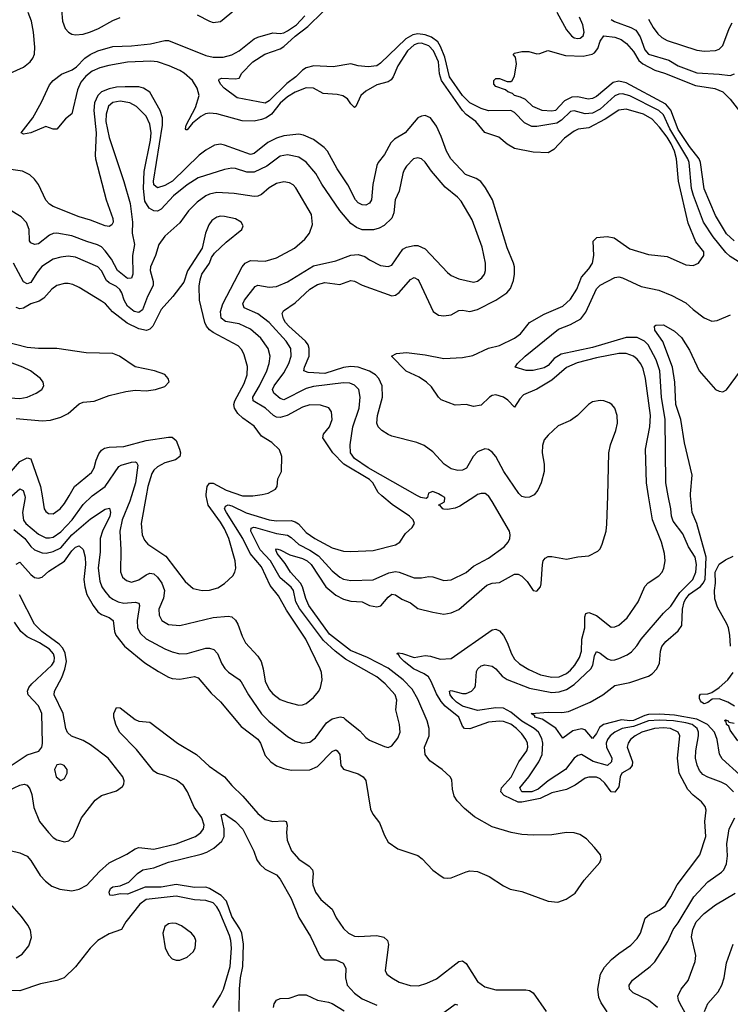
# Model space of a CAD drawing. Header units: inches. Extents: x 1305375 to 1407406, y 744550 to 841633.
# Tile 190 of 256: x 1332610 to 1336430, y 817268 to 822557. Entities that reach past the tile are written whole.
import ezdxf

# ---------------------------------------------------------------- set-up
doc = ezdxf.new("R2010")
doc.units = ezdxf.units.IN
doc.header["$MEASUREMENT"] = 0
doc.layers.add('B3831', color=7, linetype='Continuous')
doc.layers.add('B3832', color=7, linetype='Continuous')

msp = doc.modelspace()

# ---------------------------------------------------------------- linework, layer by layer
at = {"layer": 'B3831', "color": 5}
for points, elevation in [([(1332577.9, 819817.9), (1332638, 819770), (1332670, 819727.2), (1332689.2, 819709.2), (1332730, 819692.5), (1332751.8, 819691.8), (1332790, 819700.1), (1332830, 819720.7), (1332890, 819788.9), (1332990, 819875.7), (1333070, 819928.3), (1333092.8, 819932.8), (1333098, 819910), (1333094.4, 819890), (1333055.5, 819810), (1333043.1, 819770), (1333042.2, 819697.8), (1333031, 819610), (1333040.6, 819540.6), (1333051.8, 819510), (1333066.6, 819486.6), (1333090, 819459), (1333110, 819444.2), (1333138.9, 819430), (1333170, 819422.7), (1333230, 819428.6), (1333250, 819422.4), (1333254.4, 819410), (1333241.3, 819330), (1333242.4, 819290), (1333259.5, 819259.5), (1333290, 819230.2), (1333390, 819176.8), (1333430, 819160.5), (1333470, 819150.9), (1333510, 819153.1), (1333610, 819181.2), (1333630, 819181), (1333653, 819173), (1333672.5, 819152.5), (1333696.4, 819096.4), (1333711.9, 819071.9), (1333732.4, 819052.4), (1333790, 819013), (1333800.4, 819000.4), (1333839.5, 818930), (1333910, 818827.8), (1333949.4, 818789.4), (1334050, 818707.3), (1334090, 818682.2), (1334130, 818670.9), (1334170, 818675.2), (1334200.8, 818699.2), (1334259.9, 818780.1), (1334290, 818800.8), (1334332.3, 818812.3), (1334350, 818808.1), (1334360.2, 818800.2), (1334437.6, 818737.6), (1334470, 818701.6), (1334490, 818686.4), (1334570, 818652.4), (1334590, 818648.2), (1334610, 818656.3), (1334642.3, 818697.7), (1334655.1, 818730), (1334652, 818770), (1334631.5, 818850), (1334637.7, 818902.3), (1334628.5, 818930), (1334574.6, 818990), (1334530, 819027.5), (1334362, 819122), (1334305.2, 819165.2), (1334243, 819223), (1334113.2, 819393.2), (1334095, 819430), (1334081, 819490), (1334070, 819508.7), (1334010, 819559.5), (1333958.3, 819650), (1333901.9, 819710), (1333852, 819810), (1333854.8, 819825.2), (1333868.5, 819831.5), (1333878, 819830), (1333990, 819797), (1334050, 819788.7), (1334070, 819776.2), (1334110, 819737.3), (1334170, 819707.5), (1334216.5, 819676.5), (1334290, 819596.6), (1334330, 819561.6), (1334350, 819550.9), (1334390, 819545.1), (1334510, 819547.9), (1334593.8, 819586.2), (1334630, 819593.6), (1334650.1, 819590.1), (1334730, 819559.3), (1334770, 819558.4), (1334810, 819565.6), (1334830, 819563.8), (1334890, 819544.5), (1334930, 819547.3), (1335010, 819588.1), (1335050, 819621.2), (1335130, 819664.4), (1335213.8, 819726.2), (1335235.8, 819750), (1335245.4, 819770), (1335246.9, 819790), (1335242, 819810), (1335150, 819969.6), (1335130, 819998.4), (1335127.9, 820000)], 1240), ([(1332590, 819632.7), (1332610, 819643.1), (1332670, 819576.9), (1332690, 819561.3), (1332710, 819557.3), (1332730, 819561.7), (1332766.1, 819593.9), (1332850, 819648.1), (1332890, 819704.1), (1332910, 819723.9), (1332930, 819731.3), (1332951.7, 819711.7), (1332961.7, 819670), (1332962.7, 819630), (1332955.2, 819550), (1332959.1, 819510), (1332971, 819470), (1333005.3, 819410), (1333030, 819377), (1333050, 819361), (1333090, 819346), (1333112.9, 819330), (1333118.7, 819270), (1333126.7, 819250), (1333172.3, 819192.3), (1333282.5, 819102.5), (1333355.1, 819055.1), (1333410, 819025.9), (1333430, 819018), (1333470, 819013.7), (1333550, 819028.3), (1333570, 819021.8), (1333638.5, 818938.5), (1333690, 818892.3), (1333801, 818761), (1333890, 818691.9), (1333903.7, 818670), (1333930, 818603.6), (1333960.2, 818570), (1333990, 818549.4), (1334030, 818534.2), (1334070, 818526.4), (1334170, 818527), (1334210, 818546), (1334290, 818625), (1334310, 818634.3), (1334317.3, 818630), (1334330.1, 818610), (1334335.6, 818550), (1334350, 818531.4), (1334430, 818505.1), (1334456.1, 818490), (1334470.8, 818470.8), (1334495.8, 818315.8), (1334508.7, 818290), (1334543.4, 818243.4), (1334570, 818174.8), (1334590, 818139.1), (1334643.2, 818103.2), (1334750, 818066.5), (1334772.7, 818050), (1334830, 817989), (1334875.3, 817955.3), (1334890, 817947.2), (1334910, 817944.6), (1334930, 817947.6), (1335010, 817980.2), (1335030, 817984.7), (1335070, 817980.8), (1335134.2, 817954.2), (1335210, 817904.4), (1335246.6, 817886.6), (1335310, 817873.8), (1335450, 817821.1), (1335502.8, 817817.2), (1335548.2, 817831.8), (1335595.3, 817864.7), (1335644.6, 817935.4), (1335728, 818030), (1335736.2, 818050), (1335731.6, 818070), (1335700.5, 818110), (1335657.2, 818157.2), (1335620.5, 818180.5), (1335590, 818189.1), (1335550, 818189.9), (1335470, 818177.4), (1335370, 818176.1), (1335310, 818180.5), (1335251.4, 818191.4), (1335150, 818221.1), (1335055.3, 818275.3), (1335000.4, 818320.4), (1334960.8, 818360.8), (1334945.8, 818385.8), (1334935.7, 818424.3), (1334932.8, 818472.8), (1334924.7, 818490), (1334880.5, 818530), (1334815.4, 818575.4), (1334790.4, 818610), (1334785.8, 818650), (1334810.5, 818710), (1334811.7, 818750), (1334799.9, 818790), (1334750, 818907.2), (1334720, 818960), (1334671.2, 819010), (1334590, 819072.7), (1334479.4, 819130), (1334388.3, 819168.3), (1334275.7, 819255.7), (1334163.9, 819410), (1334147.3, 819447.3), (1334130.9, 819510), (1334119.4, 819530), (1334065.4, 819590), (1334036.4, 819636.4), (1333993.6, 819690), (1333986.5, 819710), (1333990, 819714), (1334010, 819709.1), (1334062.3, 819682.3), (1334130, 819663.1), (1334155.6, 819650), (1334176, 819630), (1334254.8, 819510), (1334310, 819465.3), (1334350, 819443.3), (1334390, 819434), (1334450, 819430.7), (1334490, 819410.8), (1334530, 819403), (1334550.8, 819409.2), (1334590, 819455.5), (1334609.6, 819470.4), (1334630, 819468.2), (1334664.4, 819444.4), (1334710, 819424.4), (1334750, 819394.4), (1334830, 819373.5), (1334890, 819363.5), (1334930, 819370.9), (1334970, 819389.4), (1335120.7, 819519.3), (1335150, 819529.3), (1335190, 819534.5), (1335270, 819578.4), (1335290, 819578.6), (1335310, 819568.5), (1335338.4, 819538.4), (1335370, 819490.6), (1335390, 819486.8), (1335409.7, 819510.3), (1335414, 819526), (1335420.2, 819630), (1335424.1, 819650), (1335435.4, 819664.6), (1335450, 819673), (1335470, 819674.1), (1335550, 819659.7), (1335610, 819672.1), (1335670, 819676.9), (1335717.6, 819702.4), (1335730, 819715.3), (1335741, 819739), (1335762.3, 819810), (1335766.9, 819846.9), (1335771, 820000)], 1220), ([(1332636.7, 820000), (1332639.5, 819990), (1332624.1, 819910), (1332630, 819869.4), (1332642.9, 819850), (1332710, 819793), (1332750, 819773.8), (1332770, 819773.3), (1332790, 819777.8), (1332830, 819805.3), (1332891.1, 819870), (1332950, 819953.2), (1332999.8, 820000)], 1260), ([(1332730, 820000), (1332741.8, 819930), (1332750, 819914.4), (1332764.4, 819904.4), (1332790, 819903.2), (1332827.4, 819930), (1332850, 819957.6), (1332875.1, 820000)], 1280), ([(1333210.4, 820000), (1333201.2, 819970), (1333160.9, 819870), (1333148, 819810), (1333154, 819710), (1333151.8, 819591.8), (1333163.1, 819563.1), (1333183.6, 819543.6), (1333210, 819536), (1333250, 819547.4), (1333290, 819574.6), (1333310, 819583), (1333330, 819579.8), (1333350, 819562.6), (1333373.7, 819530), (1333388.6, 819490), (1333382.9, 819450), (1333357.9, 819390), (1333358.7, 819358.7), (1333374.4, 819330), (1333410, 819308.7), (1333470, 819302.2), (1333650, 819344.8), (1333730, 819353.4), (1333750, 819348.4), (1333770, 819331.3), (1333782.7, 819310), (1333805.4, 819245.4), (1333823.9, 819210), (1333890, 819137.3), (1333907, 819110), (1333919.2, 819070), (1333930, 819003.8), (1333950, 818959.1), (1333970, 818936.2), (1334010, 818906), (1334050, 818890.2), (1334110, 818874.9), (1334130, 818875.8), (1334150, 818884.4), (1334190, 818915.8), (1334217.4, 818950), (1334226.9, 818970), (1334235.1, 819010), (1334232.1, 819050), (1334224.8, 819070), (1334148.2, 819230), (1334044.4, 819384.4), (1334001.3, 819461.3), (1333956.7, 819516.7), (1333910, 819617.8), (1333849.5, 819689.5), (1333808.4, 819770), (1333721, 819910), (1333711.4, 819930), (1333716.8, 819943.2), (1333729.9, 819950.1), (1333750, 819946.1), (1333827.7, 819907.7), (1333950, 819870.8), (1333990, 819865.5), (1334070, 819866.9), (1334090, 819860.4), (1334108.7, 819848.7), (1334150, 819801.5), (1334196.8, 819770), (1334290, 819720.4), (1334350, 819702.1), (1334390, 819699.4), (1334510, 819705), (1334630, 819736.9), (1334653.6, 819750), (1334683.9, 819796.1), (1334719.3, 819830), (1334732, 819850), (1334724.5, 819870), (1334705.1, 819890), (1334612.2, 819952.2), (1334557.2, 820000)], 1260), ([(1333289.4, 820000), (1333262, 819850), (1333267.2, 819790), (1333281.4, 819761.4), (1333299.4, 819739.4), (1333395.3, 819675.3), (1333499.7, 819539.7), (1333541.9, 819501.9), (1333590, 819490.2), (1333630, 819493), (1333674.3, 819505.7), (1333711.3, 819528.7), (1333754.7, 819570), (1333766.6, 819590), (1333771.2, 819610), (1333768.4, 819650), (1333734.1, 819770), (1333710, 819822.2), (1333690, 819858.4), (1333622.3, 819950), (1333613, 820000)], 1280), ([(1333807.3, 820000), (1333810, 819999.1), (1333850, 819998.4), (1333863.1, 820000)], 1280), ([(1335768, 817228), (1335736, 817276), (1335723.6, 817303.6), (1335717.8, 817350), (1335731.8, 817430), (1335753, 817467), (1335791.6, 817508.4), (1335830, 817540.7), (1335895.1, 817584.9), (1335930, 817621.5), (1335948, 817650), (1335972.9, 817730), (1335995.8, 817750), (1336050, 817772.8), (1336080.9, 817799.1), (1336110, 817844.4), (1336143.7, 817910), (1336266.2, 818070), (1336298.8, 818170), (1336292.9, 818250), (1336301, 818310), (1336294.8, 818330), (1336275.8, 818355.8), (1336230, 818392), (1336202.5, 818422.5), (1336155.2, 818510), (1336145.8, 818590), (1336159, 818710), (1336149.4, 818729.4), (1336108, 818750), (1336070, 818753.2), (1336022.4, 818750), (1335954.5, 818730), (1335918.4, 818710), (1335893.7, 818690), (1335880.2, 818670), (1335875.8, 818650), (1335904.2, 818570), (1335903.2, 818550), (1335887.8, 818532.2), (1335846, 818510), (1335837.9, 818490), (1335830, 818435.4), (1335810, 818407), (1335790, 818409.1), (1335755.8, 818455.8), (1335730, 818479.9), (1335710, 818488), (1335670, 818488.4), (1335650, 818482.1), (1335595.8, 818444.2), (1335550, 818422.4), (1335470, 818403.8), (1335406.9, 818373.1), (1335310, 818353.9), (1335290, 818354), (1335213.9, 818390), (1335196.5, 818410), (1335199.2, 818430), (1335252.7, 818487.3), (1335293.5, 818570), (1335336.9, 818630), (1335342.2, 818650), (1335339.9, 818670), (1335331.1, 818691.1), (1335310, 818720.8), (1335280.4, 818750), (1335250, 818771.8), (1335210, 818786.9), (1335190, 818789.5), (1335130, 818782.8), (1335030, 818747.1), (1335001, 818750), (1334990, 818762.6), (1334970.4, 818810), (1334897.1, 818870), (1334874.7, 818894.7), (1334850, 818935.2), (1334822.2, 819002.2), (1334807.2, 819027.2), (1334783.5, 819043.5), (1334726.1, 819070), (1334676.9, 819110), (1334655.7, 819130), (1334646.6, 819146.6), (1334638, 819150), (1334644, 819156), (1334667.6, 819152.4), (1334730, 819130.1), (1334790, 819140.7), (1334818.1, 819138.1), (1334870, 819121.6), (1334930, 819124.8), (1335150, 819278.8), (1335170, 819282.8), (1335190, 819273.6), (1335210, 819249.1), (1335230, 819211.5), (1335252.8, 819150), (1335270, 819122.7), (1335297, 819097), (1335346.1, 819066.1), (1335410, 819038), (1335470, 819024.8), (1335510, 819027.2), (1335550, 819045.1), (1335570, 819062.1), (1335594.9, 819090), (1335620.1, 819130), (1335630, 819165.5), (1335632, 819230), (1335647.2, 819290), (1335647.7, 819350), (1335653.3, 819366.7), (1335670, 819372.6), (1335710, 819357.1), (1335790, 819294), (1335810, 819295.6), (1335830, 819304.5), (1335876.2, 819343.8), (1335934.9, 819430), (1335970, 819512.9), (1335987.8, 819532.2), (1336046.2, 819570), (1336063.1, 819590), (1336073.3, 819610), (1336080.2, 819650), (1336075.6, 819690), (1336060.6, 819750), (1336012.2, 819870), (1335990.7, 820000)], 1180), ([(1334804.3, 820000), (1334802, 819990), (1334794.7, 819985.3), (1334766.6, 819990), (1334748.8, 820000)], 1240), ([(1335061.3, 820000), (1334975.9, 819944.1), (1334950, 819932.7), (1334910, 819925.3), (1334890, 819928.2), (1334883.6, 819930), (1334868.7, 819948.7), (1334862, 819950), (1334893.7, 819966.3), (1334894.6, 819990), (1334878.3, 820000)], 1240), ([(1336447.2, 818410), (1336410, 818446.6), (1336381.6, 818461.6), (1336308.4, 818488.4), (1336282.9, 818502.9), (1336263.9, 818523.9), (1336251.6, 818551.6), (1336243.4, 818590), (1336244, 818630), (1336258.4, 818710), (1336258.8, 818730), (1336252.5, 818750), (1336224.9, 818770), (1336190, 818779.1), (1336125.4, 818790), (1336050, 818794.3), (1335990, 818790.3), (1335910, 818759.9), (1335849.4, 818750), (1335809.4, 818730), (1335784.8, 818710), (1335769.6, 818690), (1335763.3, 818670), (1335765, 818650), (1335792.4, 818590), (1335791, 818570), (1335770, 818550.5), (1335692.7, 818572.7), (1335630, 818609.8), (1335610, 818604.6), (1335590, 818589.8), (1335544.2, 818530), (1335450, 818468.1), (1335396.9, 818423.1), (1335363.1, 818410), (1335310, 818409), (1335297.9, 818430), (1335347.6, 818490), (1335399.7, 818570), (1335417.8, 818610), (1335422.9, 818670), (1335416.4, 818696.4), (1335398.3, 818730), (1335375.6, 818750), (1335309.3, 818789.3), (1335250, 818836.6), (1335210, 818858), (1335170, 818860.5), (1335070, 818846.5), (1334990, 818868.7), (1334957.3, 818890), (1334937.5, 818910), (1334923.6, 818930), (1334920.5, 818950), (1334930, 818954.2), (1334990, 818936.8), (1335010, 818938), (1335038.7, 818950), (1335056.8, 818970), (1335059.7, 818980.3), (1335065, 819055), (1335073.5, 819070), (1335090, 819085.2), (1335110, 819091), (1335150, 819084.7), (1335170, 819069.1), (1335203.8, 819030), (1335230, 819013.4), (1335350, 818965.5), (1335470, 818943), (1335510, 818946.4), (1335550, 818958.7), (1335590, 818986.6), (1335679.6, 819070), (1335690.4, 819090), (1335700.3, 819139.7), (1335710, 819163.1), (1335730, 819153.7), (1335770, 819123.2), (1335790, 819116.8), (1335810, 819117.8), (1335830, 819125.2), (1335875.5, 819144.5), (1335899.5, 819160.5), (1335927.3, 819192.7), (1335951.4, 819230), (1336070, 819369.1), (1336110, 819406.5), (1336159.2, 819480.8), (1336229.1, 819550), (1336243.8, 819590), (1336248.7, 819630), (1336241.3, 819670), (1336206.1, 819726.1), (1336174.5, 819794.5), (1336123.3, 819863.3), (1336113.7, 819890), (1336110.4, 819930), (1336096.5, 820000)], 1160), ([(1335364.6, 820000), (1335350, 819992.5), (1335330, 819991.2), (1335310, 819995.4), (1335305.2, 820000)], 1220), ([(1336481.2, 818501.2), (1336386, 818586), (1336372.1, 818612.1), (1336359, 818690), (1336344.7, 818730), (1336308.2, 818770), (1336250, 818799.1), (1336130, 818820.6), (1336050, 818825.6), (1335990, 818824), (1335970, 818819.6), (1335910, 818792.4), (1335890, 818790.4), (1335844.2, 818795.8), (1335748.3, 818771.7), (1335726, 818754), (1335710, 818721.8), (1335690, 818696.1), (1335650, 818742.6), (1335630, 818747.5), (1335583, 818737), (1335530, 818698.3), (1335491.5, 818751.5), (1335418.8, 818798.8), (1335379.7, 818810), (1335378.3, 818818.3), (1335359, 818830), (1335450, 818836.6), (1335524.9, 818835.1), (1335559.2, 818840.8), (1335677.2, 818890), (1335744, 818930), (1335810, 818979.6), (1335890, 818996.9), (1335990, 819030.8), (1336010, 819043.2), (1336034.1, 819070), (1336050, 819100.3), (1336054.5, 819165.5), (1336061.2, 819190), (1336082.8, 819217.2), (1336150, 819274.4), (1336170, 819303), (1336172.6, 819390), (1336181.7, 819430), (1336190, 819446.2), (1336210, 819470.3), (1336270, 819513), (1336284.8, 819530), (1336294, 819550), (1336300.8, 819670), (1336250.2, 819850.2), (1336225.2, 819910), (1336216.2, 820000)], 1140), ([(1336430.8, 819190.8), (1336428.2, 819250), (1336419.5, 819290), (1336411.9, 819311.9), (1336361.3, 819401.3), (1336346.3, 819446.3), (1336344.8, 819490), (1336351.1, 819530), (1336347.8, 819590), (1336370, 819632.7), (1336403.7, 819656.3), (1336444.8, 819675.2)], 1120), ([(1332550, 818415.7), (1332610, 818445), (1332634, 818450), (1332650, 818444.7), (1332664.9, 818424.9), (1332674.5, 818394.5), (1332685, 818325), (1332716.5, 818250), (1332764, 818190), (1332790, 818164.3), (1332810, 818151.1), (1332850, 818139.7), (1332873.8, 818146.2), (1332899.3, 818170), (1332942.2, 818270), (1333014.9, 818365.1), (1333050, 818389.2), (1333130, 818414.6), (1333162.5, 818437.5), (1333169.7, 818450), (1333171, 818469), (1333164.2, 818490), (1333084.8, 818590), (1332990, 818661.6), (1332950, 818684.4), (1332887.9, 818707.9), (1332867.1, 818727.1), (1332858.5, 818750), (1332844.2, 818830), (1332795, 818930), (1332796.3, 818950), (1332835.9, 819024.1), (1332852.5, 819067.5), (1332860.4, 819110), (1332854.3, 819154.3), (1332840.7, 819180.7), (1332822.3, 819202.3), (1332728.1, 819270), (1332689.5, 819309.5), (1332608.3, 819468.3)], 1220), ([(1332564.4, 818550), (1332650, 818607.7), (1332711.9, 818628.1), (1332728.2, 818650), (1332731.8, 818668.2), (1332728.2, 818830), (1332710.6, 818870.6), (1332655, 818930), (1332651.2, 818950), (1332659.2, 818970), (1332674.1, 818990), (1332782.7, 819090), (1332794.9, 819110), (1332797, 819130), (1332791.7, 819150), (1332770, 819175.8), (1332715.8, 819210), (1332650, 819241.2), (1332615.7, 819270), (1332581.5, 819321.5)], 1240), ([(1336453.2, 818870), (1336417.2, 818890), (1336370, 818908.2), (1336333.2, 818906.8), (1336310, 818888.7), (1336290, 818882.7), (1336275.3, 818890), (1336270, 818898), (1336264, 818910), (1336264.7, 818924.7), (1336270, 818934), (1336310, 818936.3), (1336330, 818942.8), (1336369.4, 818970), (1336417.2, 819010), (1336445.2, 819050)], 1120), ([(1332506.8, 818106.8), (1332610, 818082.2), (1332650, 818063.2), (1332670, 818039.6), (1332719.4, 817959.4), (1332748.5, 817928.5), (1332783.1, 817903.1), (1332825.6, 817885.6), (1332890, 817876.7), (1332930, 817885.9), (1332970, 817907.6), (1333037.9, 817982.1), (1333090, 818028.2), (1333185.3, 818074.7), (1333230, 818102.9), (1333250, 818109.3), (1333330, 818100.4), (1333451.3, 818130), (1333554.8, 818170), (1333583.4, 818190), (1333597.2, 818210), (1333600.5, 818230), (1333588.3, 818270), (1333547.2, 818327.2), (1333511.4, 818410), (1333490, 818443.4), (1333452.3, 818472.3), (1333390, 818497.8), (1333350, 818507.4), (1333330, 818520.1), (1333237.3, 818637.3), (1333147, 818730), (1333127.3, 818770), (1333116.3, 818810), (1333115.8, 818830), (1333130, 818862), (1333150, 818860.3), (1333230, 818798), (1333250, 818788.8), (1333310, 818783.7), (1333457.6, 818670), (1333559.3, 818610), (1333627.5, 818547.5), (1333711, 818490), (1333750, 818444), (1333810, 818385.4), (1333890, 818292.6), (1333930, 818260.2), (1333970, 818249.3), (1334030, 818254), (1334042, 818250), (1334047.9, 818230), (1334043.9, 818190), (1334048.1, 818150), (1334071.4, 818091.4), (1334110, 818047), (1334166, 818010), (1334184.2, 817990), (1334187.6, 817970), (1334183, 817930), (1334185.3, 817910), (1334200.5, 817870), (1334229.4, 817830), (1334290, 817779), (1334311.7, 817731.7), (1334350, 817674.4), (1334377.1, 817650), (1334410, 817634.6), (1334430, 817631.8), (1334530, 817637.7), (1334567.8, 817627.8), (1334586.5, 817610), (1334591.7, 817588.3), (1334575.3, 817450), (1334584.2, 817430), (1334609.5, 817409.5), (1334650, 817387.6), (1334708.1, 817368.1), (1334753.2, 817366.8), (1334798.6, 817381.4), (1334850, 817404.9), (1334970, 817498), (1334990, 817500.8), (1335010, 817487.4), (1335070, 817390.3), (1335110, 817361.2), (1335170, 817346.2), (1335330, 817346), (1335350, 817342.6), (1335370, 817330.3), (1335439.6, 817230)], 1180), ([(1336470, 818684), (1336430, 818740.9), (1336422, 818762), (1336409.7, 818770), (1336407.3, 818787.3), (1336398, 818790), (1336404.7, 818795.3), (1336418, 818790), (1336422.8, 818782.8), (1336450, 818777.3)], 1120), ([(1333788.9, 817230), (1333791.4, 817351.4), (1333797.2, 817410), (1333809.5, 817470), (1333813.4, 817590), (1333804.6, 817650), (1333793.7, 817673.7), (1333750, 817740.2), (1333722.1, 817822.1), (1333692.2, 817852.2), (1333630, 817889.9), (1333610, 817896.6), (1333550, 817895.7), (1333450, 817911.8), (1333370, 817897.5), (1333283.7, 817896.3), (1333190, 817859.8), (1333150, 817862), (1333110, 817852), (1333093.6, 817853.6), (1333089.8, 817869.8), (1333098.4, 817890), (1333110, 817898), (1333150, 817903.8), (1333196.2, 817923.8), (1333242.4, 817970), (1333272.3, 817990), (1333330, 818000.5), (1333410, 818030.7), (1333585.9, 818074.1), (1333615.5, 818084.5), (1333653.7, 818106.3), (1333695.9, 818144.1), (1333708.3, 818170), (1333709.2, 818210), (1333693.6, 818286.4), (1333710, 818291.4), (1333770, 818250.1), (1333810, 818208.1), (1333869.1, 818090), (1333884.3, 818044.3), (1333900, 818020), (1333930, 817994), (1333990, 817962.6), (1334010, 817940.3), (1334070, 817836.5), (1334110, 817734.4), (1334172.4, 817632.4), (1334221.1, 817530), (1334230, 817518.5), (1334250, 817507.5), (1334310, 817505.8), (1334348.1, 817488.1), (1334362.7, 817462.7), (1334361.1, 817410), (1334371, 817370), (1334410, 817328.4), (1334450, 817297.5), (1334530, 817262.5)], 1160), ([(1336039.1, 817250), (1335990, 817290.4), (1335906.9, 817330), (1335887.7, 817350), (1335886.6, 817370), (1335903.3, 817396.7), (1335999.8, 817470), (1336024.7, 817495.3), (1336094.6, 817605.4), (1336123.4, 817670), (1336150, 817705), (1336234.1, 817845.9), (1336310, 817925.4), (1336383.1, 817976.9), (1336394.5, 817990), (1336410, 818022.4), (1336414.2, 818065.8), (1336412.2, 818130), (1336423.4, 818210), (1336455.1, 818270)], 1160), ([(1333648.8, 817250), (1333690, 817316.2), (1333704.5, 817350), (1333740.4, 817470), (1333748.2, 817570), (1333745.6, 817610), (1333737.2, 817637.2), (1333682.7, 817770), (1333670, 817791.6), (1333650, 817812), (1333610, 817825.4), (1333550, 817829.2), (1333450, 817849.3), (1333290, 817830.5), (1333255, 817805), (1333180.7, 817710), (1333156.2, 817670), (1333090, 817647), (1333029.6, 817610), (1332988.6, 817570), (1332910, 817469.4), (1332849.1, 817410), (1332810, 817394.9), (1332721.4, 817378.6), (1332610, 817339.4), (1332510, 817341.5)], 1180), ([(1336206, 817190), (1336160.6, 817270), (1336151.6, 817290), (1336148.6, 817311.4), (1336165.1, 817350), (1336204.2, 817395.8), (1336241.8, 817498.2), (1336244.4, 817530), (1336221.4, 817630), (1336228, 817670), (1336247.3, 817710), (1336290, 817756.1), (1336350, 817802.3), (1336455.4, 817864.6)], 1140), ([(1332590, 817516.6), (1332622.7, 817537.3), (1332658, 817582), (1332672.6, 817627.4), (1332666.9, 817666.9), (1332653.1, 817693.1), (1332620.2, 817740.2), (1332570, 817797.2)], 1180), ([(1336291.6, 817228.4), (1336310, 817272.3), (1336364.4, 817335.6), (1336383.9, 817370), (1336396.1, 817410), (1336409.9, 817490.1), (1336445.3, 817590)], 1120), ([(1333974.5, 817250), (1333978.5, 817270), (1333991.1, 817290), (1334010, 817299.2), (1334058.6, 817301.4), (1334110, 817318.5), (1334150, 817319.5), (1334210.3, 817290.3), (1334270, 817279.5), (1334290, 817271.6), (1334353.4, 817233.4)], 1140), ([(1334870, 817209.5), (1334950, 817268.2), (1334964.5, 817264.5)], 1160)]:
    msp.add_lwpolyline(points, dxfattribs=dict(at, elevation=elevation))
for points, elevation in [([(1332830, 818557.6), (1332810, 818555.1), (1332797.1, 818530), (1332806.4, 818490), (1332830, 818470.7), (1332850, 818480.7), (1332864.5, 818510), (1332864.5, 818530), (1332849, 818550)], 1240), ([(1333430, 817704.1), (1333410, 817699.8), (1333390, 817685.1), (1333378.3, 817650), (1333391.4, 817571.4), (1333410, 817534), (1333430, 817511.8), (1333450, 817504.6), (1333470, 817504.7), (1333510, 817520.7), (1333542.8, 817550), (1333553.6, 817570), (1333555.9, 817610), (1333549, 817630), (1333532.9, 817650), (1333479.8, 817690), (1333450, 817702.1)], 1220)]:
    msp.add_lwpolyline(points, close=True, dxfattribs=dict(at, elevation=elevation))
at = {"layer": 'B3832', "color": 5}
for points, elevation in [([(1336530, 821222), (1336430, 821284.9), (1336406.3, 821306.3), (1336338.5, 821390), (1336285.7, 821470), (1336231.8, 821611.8), (1336221.7, 821650), (1336208.7, 821790), (1336202.2, 821810), (1336105, 821970), (1336070, 822046.2), (1336045.9, 822070), (1335890, 822148.7), (1335850, 822158.6), (1335830, 822157), (1335810, 822148.5), (1335730, 822076.3), (1335690, 822055.7), (1335650, 822052), (1335590, 822067.5), (1335570, 822063.4), (1335523.2, 822016.8), (1335497.9, 822002.1), (1335390, 821982.9), (1335363.8, 821983.8), (1335323.4, 822003.4), (1335270, 822058.2), (1335250, 822069.8), (1335130, 822066.6), (1335090, 822079.4), (1335030, 822111), (1334990.9, 822150), (1334920.4, 822250), (1334894.9, 822354.9), (1334872.4, 822412.4), (1334857.7, 822437.7), (1334824.1, 822464.1), (1334790, 822475.3), (1334750, 822480.3), (1334724, 822476), (1334685, 822455), (1334550, 822323.2), (1334530, 822309.9), (1334483.4, 822303.4), (1334430, 822309.8), (1334390, 822320.4), (1334295.4, 822304.6), (1334190.2, 822309.8), (1334150, 822298), (1334130, 822286.6), (1334093.4, 822250), (1334045.2, 822214.8), (1333950, 822121), (1333930, 822108.7), (1333778, 822138), (1333708.9, 822188.9), (1333689.7, 822210), (1333679.5, 822230), (1333682.4, 822237.6), (1333696.6, 822243.4), (1333770, 822239.3), (1333790, 822242.8), (1333803.7, 822270), (1333862.4, 822330), (1333927.3, 822372.7), (1334010, 822400.3), (1334030, 822412.9), (1334090, 822468.5), (1334159.6, 822520.4), (1334319.6, 822680.4)], 1160), ([(1332833.9, 822610), (1332839.6, 822550), (1332854.8, 822510), (1332871.3, 822490), (1332890, 822479.5), (1332910, 822475.8), (1332950, 822480.1), (1332990, 822491), (1333034.2, 822510), (1333110, 822553.2), (1333150, 822568.4)], 1220), ([(1333563.9, 822583.9), (1333630, 822548.3), (1333650, 822542.6), (1333690, 822547.3), (1333770, 822614.2)], 1220), ([(1335497.4, 822597.4), (1335550, 822501.9), (1335576.3, 822470), (1335590, 822460.3), (1335610, 822455.3), (1335622, 822458), (1335639.6, 822470), (1335644.6, 822490), (1335637.8, 822530), (1335619.6, 822570)], 1160), ([(1332539.2, 822260.8), (1332630, 822302.3), (1332665.5, 822330), (1332680.7, 822350), (1332688.6, 822371.4), (1332691.4, 822410), (1332684.5, 822490), (1332673.9, 822550), (1332655.7, 822595.7)], 1220), ([(1335990.7, 820000), (1335979.1, 820070), (1335974.3, 820250), (1335997.1, 820370), (1336001.3, 820430), (1335973.4, 820630), (1335960.8, 820680.8), (1335948.8, 820708.8), (1335930, 820734.3), (1335909.7, 820750), (1335870, 820764.3), (1335830, 820763.9), (1335710, 820739.8), (1335607.1, 820712.9), (1335550, 820687.8), (1335470, 820620.9), (1335390, 820572.7), (1335318.5, 820541.5), (1335298.8, 820521.2), (1335270, 820476.4), (1335233.2, 820513.2), (1335210, 820529.9), (1335170, 820541.3), (1335150, 820538.5), (1335134.6, 820530), (1335090, 820486.5), (1335050, 820479.1), (1335010, 820489.8), (1334950, 820486.4), (1334875.8, 820515.8), (1334861.4, 820530), (1334824.4, 820584.4), (1334797.2, 820610), (1334756.9, 820636.9), (1334688.2, 820668.2), (1334607.8, 820750), (1334636.1, 820763.9), (1334688.8, 820768.8), (1334790, 820756.6), (1334890, 820736.8), (1334990, 820741.6), (1335046.5, 820753.5), (1335130, 820793.3), (1335190, 820806.7), (1335270, 820846), (1335302.7, 820870), (1335350.6, 820930), (1335430, 820974.8), (1335530, 821018), (1335570, 821055), (1335604.9, 821110), (1335630, 821173.8), (1335670, 821219), (1335688.9, 821250), (1335696.2, 821290), (1335693.5, 821366.5), (1335713, 821387), (1335767.7, 821392.3), (1335804.8, 821384.8), (1335890, 821326.2), (1335990, 821295.2), (1336090, 821285.8), (1336190, 821240.2), (1336230, 821237.4), (1336259.5, 821250), (1336286.9, 821290), (1336288.3, 821310), (1336244.3, 821364.3), (1336203.4, 821463.4), (1336152.3, 821690), (1336140.6, 821810), (1336129.6, 821850), (1336112.1, 821890), (1336090, 821925.6), (1336050, 821980.3), (1336010, 822022.9), (1335962.4, 822050), (1335870, 822075.6), (1335830, 822070.9), (1335757.7, 822022.3), (1335670, 821976.4), (1335611.7, 821968.3), (1335590, 821958.8), (1335539, 821921), (1335480.6, 821859.4), (1335450, 821841.5), (1335370, 821844.7), (1335270, 821865), (1335230, 821888.1), (1335186.2, 821926.2), (1335110.5, 821950.5), (1335062.1, 822010), (1335010, 822048), (1334990, 822068.4), (1334878.1, 822230), (1334866.7, 822266.7), (1334860.6, 822330), (1334834.9, 822390), (1334810, 822417.1), (1334770, 822430.2), (1334750, 822429.3), (1334730, 822421.9), (1334694.8, 822390), (1334642, 822310), (1334618.2, 822250), (1334605.9, 822234.1), (1334590, 822222.5), (1334530, 822206.4), (1334470, 822173.2), (1334443.2, 822150), (1334416.5, 822090), (1334410, 822085.6), (1334390, 822104.7), (1334372.2, 822132.2), (1334347.5, 822147.5), (1334315.9, 822155.9), (1334241.2, 822161.2), (1334189.3, 822189.3), (1334150, 822191.4), (1334090, 822168), (1334050, 822141.9), (1334010, 822108.6), (1333963.6, 822050), (1333934.3, 822030), (1333910, 822020.5), (1333870, 822011.6), (1333805.7, 822014.3), (1333670, 822051.5), (1333630, 822055.2), (1333609.2, 822050.8), (1333582.9, 822037.1), (1333539.2, 822000.8), (1333510, 821964.8), (1333505.2, 821965.2), (1333501.1, 821970), (1333504.8, 821990), (1333555, 822085), (1333573.7, 822150), (1333564.5, 822190), (1333538.5, 822230), (1333494.4, 822270), (1333470, 822284.1), (1333412.9, 822310), (1333350.2, 822330.2), (1333314, 822334), (1333190, 822328.4), (1333088.3, 822311.7), (1333040.8, 822299.2), (1332999.6, 822280.4), (1332965.4, 822254.6), (1332939.2, 822220.8), (1332919.9, 822180.1), (1332890, 822052), (1332855.8, 822024.2), (1332810, 821969.6), (1332790, 821969.6), (1332750, 821982.9), (1332670, 821948.5), (1332630, 821942.6), (1332617, 821950), (1332680.4, 822030), (1332726.3, 822113.7), (1332770, 822208), (1332789.8, 822230), (1332834.8, 822265.2), (1332892.6, 822287.4), (1332915.5, 822304.5), (1332960.1, 822350), (1332989.3, 822370.7), (1333030, 822390), (1333110, 822412.8), (1333210, 822416.5), (1333313.3, 822426.7), (1333390, 822445.1), (1333410, 822444.5), (1333610, 822364.6), (1333650, 822355.8), (1333704, 822356), (1333750, 822368.9), (1333790, 822389.7), (1333870, 822454.6), (1333890, 822464), (1333970, 822487), (1334010, 822483), (1334030, 822486.2), (1334050, 822497.2), (1334097, 822530), (1334142.5, 822577.5)], 1180), ([(1335790, 822558.9), (1335807.5, 822547.5), (1335895.8, 822515.8), (1335921.6, 822501.6), (1335944.9, 822464.9), (1335970, 822394.4), (1335990, 822372.5), (1336100.2, 822340.2), (1336150, 822309.7), (1336250, 822271.4), (1336370, 822264.7), (1336430, 822256.8), (1336453, 822267)], 1160), ([(1335990, 822560.8), (1336014.9, 822514.9), (1336040.6, 822480.6), (1336061.4, 822461.4), (1336090, 822444.6), (1336250, 822393.2), (1336291.8, 822388.2), (1336350, 822391.7), (1336370, 822398.8), (1336390, 822418.9), (1336424.7, 822510), (1336440.5, 822539.5)], 1180), ([(1336450, 821369.3), (1336410, 821406.6), (1336350, 821505.6), (1336290, 821648.3), (1336270.4, 821790), (1336263.4, 821810), (1336210, 821875.2), (1336150, 821967.1), (1336110.9, 822070.9), (1336082.6, 822102.6), (1335870, 822217.6), (1335830, 822227.2), (1335800.1, 822219.9), (1335710, 822145), (1335690, 822134), (1335666, 822130), (1335610, 822142.2), (1335578.6, 822141.4), (1335538.2, 822121.8), (1335490, 822069.1), (1335470, 822065.5), (1335418, 822070), (1335369.2, 822090), (1335328.2, 822128.2), (1335301.7, 822141.7), (1335269.6, 822150), (1335259.8, 822159.8), (1335233.2, 822170), (1335220.7, 822180.7), (1335170, 822198), (1335158, 822210), (1335158, 822230), (1335170, 822242), (1335190, 822242), (1335230, 822224.7), (1335250, 822224.7), (1335258, 822230), (1335270, 822254), (1335280.2, 822319.8), (1335275.9, 822355.9), (1335262, 822370), (1335270, 822378), (1335310, 822386.7), (1335346.9, 822386.9), (1335390, 822374), (1335405.2, 822374.8), (1335448.9, 822391.1), (1335544, 822364), (1335639.2, 822360.8), (1335688, 822372), (1335700.4, 822379.6), (1335717.6, 822402.4), (1335730, 822442), (1335749.7, 822470.3), (1335810, 822463.2), (1335843.8, 822450), (1335871.5, 822430), (1335910, 822387), (1335938.2, 822338.2), (1335959.1, 822319.1), (1336025.1, 822285.1), (1336076.1, 822270), (1336243.5, 822203.5), (1336346.7, 822186.7), (1336390, 822170.2), (1336429.1, 822130), (1336523.2, 822010)], 1140), ([(1335305.2, 820000), (1335292.3, 820012.3), (1335213.1, 820130), (1335170, 820209.7), (1335150, 820234.5), (1335130, 820247.6), (1335110, 820251.8), (1335070, 820235.1), (1335047.1, 820210), (1335011.5, 820148.5), (1334990, 820136.3), (1334965.5, 820134.5), (1334930, 820144.8), (1334891.1, 820170), (1334830, 820235.3), (1334784.2, 820270), (1334745.6, 820285.6), (1334610, 820320.7), (1334590, 820328.3), (1334556.7, 820350), (1334537.7, 820370), (1334530.4, 820390.4), (1334533.6, 820430), (1334560.4, 820530), (1334558.7, 820590), (1334541.3, 820630), (1334521.6, 820650), (1334490, 820669.4), (1334430, 820690.7), (1334390, 820694.5), (1334350, 820689.2), (1334250, 820656.1), (1334161.1, 820661.1), (1334138, 820670), (1334139.9, 820690), (1334165.2, 820750), (1334166.3, 820790), (1334160.2, 820810), (1334145.4, 820830), (1334055.8, 820910), (1334039.3, 820930), (1334027.5, 820950), (1334021.4, 820978.6), (1334027.3, 820992.7), (1334090, 821036.2), (1334170, 821109.5), (1334210, 821134.6), (1334250, 821145.2), (1334330, 821134.8), (1334390, 821155.9), (1334410, 821153.2), (1334451.3, 821131.3), (1334610, 821073.4), (1334630, 821077), (1334650, 821090.8), (1334710, 821161.2), (1334730, 821171.3), (1334750, 821162), (1334757.6, 821150), (1334832.9, 820990), (1334862, 820970), (1334890, 820966.5), (1334930, 820972.2), (1334970, 820994.3), (1334990, 820996.1), (1335030, 820990.1), (1335070, 821000.5), (1335170, 821050.1), (1335227.7, 821090), (1335247.6, 821112.4), (1335264.6, 821155.4), (1335270.6, 821190), (1335269.1, 821230), (1335264.7, 821250), (1335230, 821331.5), (1335150.7, 821590), (1335114.7, 821654.7), (1335088.1, 821688.1), (1335063.1, 821703.1), (1335006.2, 821726.2), (1334927.7, 821810), (1334904, 821850), (1334875.2, 821930), (1334850, 821984.4), (1334818.7, 822030), (1334790, 822042), (1334770, 822039.3), (1334750.1, 822029.9), (1334682.3, 821950), (1334624.9, 821915.1), (1334604.2, 821895.8), (1334570, 821832.9), (1334537, 821790), (1334530, 821774), (1334508.8, 821671.2), (1334500.5, 821590), (1334490, 821572.1), (1334470, 821560.2), (1334450, 821561.7), (1334430, 821573), (1334414.9, 821590), (1334373.1, 821670), (1334316.6, 821756.6), (1334263.7, 821850), (1334247, 821870), (1334190, 821912.6), (1334136.2, 821936.2), (1334110, 821941.9), (1334030, 821932.6), (1333990, 821920.5), (1333943.5, 821896.5), (1333870, 821839.1), (1333850, 821833.6), (1333710, 821883.7), (1333690, 821888), (1333657.1, 821882.9), (1333610, 821856.6), (1333574, 821830), (1333430.3, 821689.7), (1333390, 821667.1), (1333350, 821654.7), (1333330.7, 821670), (1333328.7, 821690), (1333378.1, 821990), (1333377.8, 822030), (1333365, 822070), (1333310, 822167.3), (1333275.3, 822190), (1333250, 822196), (1333177.3, 822197.3), (1333130, 822194.3), (1333090, 822185.7), (1333050.1, 822169.9), (1333028.9, 822150), (1333011.1, 822110), (1333009, 822070), (1333020.7, 821950), (1333015.3, 821830), (1333018, 821810), (1333074.6, 821590), (1333110.8, 821490), (1333112.4, 821470), (1333105.2, 821454.8), (1333090, 821446.5), (1333070, 821449.2), (1332990, 821480.2), (1332930, 821497.5), (1332790, 821553.2), (1332770, 821565.5), (1332750, 821588), (1332710, 821672.4), (1332690, 821700.4), (1332664, 821724), (1332624, 821744), (1332550, 821753.3)], 1220), ([(1334748.8, 820000), (1334482.2, 820150), (1334410, 820199.4), (1334388.7, 820230), (1334385.9, 820274.1), (1334401, 820370), (1334433.9, 820470), (1334440.5, 820530), (1334433, 820570), (1334410, 820594.5), (1334383.9, 820603.9), (1334350, 820605.8), (1334190, 820587.2), (1334150, 820575.6), (1334030, 820515.6), (1334010, 820522.1), (1333976.5, 820550), (1333969.4, 820570), (1333977.1, 820590), (1334030, 820659.8), (1334055.8, 820710), (1334068.8, 820750), (1334067.7, 820790), (1334043, 820830), (1333950, 820930.4), (1333890, 820977.6), (1333817.2, 821010), (1333809.8, 821030), (1333818.7, 821050), (1333875.8, 821124.2), (1333890, 821130.9), (1333950, 821120.2), (1333990, 821124.6), (1334050, 821149.1), (1334190, 821234.4), (1334310, 821260.9), (1334390, 821291.6), (1334430, 821296.3), (1334465.5, 821285.5), (1334490, 821267.9), (1334550, 821237.4), (1334590, 821230.4), (1334610, 821239.3), (1334670, 821323.8), (1334690, 821335.4), (1334730, 821343.6), (1334750, 821344.9), (1334790, 821325.4), (1334910, 821198.5), (1334930, 821183.6), (1334970, 821164.7), (1335050, 821147.2), (1335070, 821152.4), (1335093.5, 821170), (1335107.6, 821190), (1335114.4, 821210), (1335114.5, 821250), (1335095.1, 821335.1), (1335041.8, 821481.8), (1334982.2, 821582.2), (1334963.5, 821603.5), (1334897.8, 821657.8), (1334824.2, 821744.2), (1334790, 821792.6), (1334770, 821809.7), (1334750, 821815.4), (1334726.7, 821810), (1334690, 821771.1), (1334677.2, 821750), (1334669.3, 821730), (1334650, 821635.1), (1334628.3, 821590), (1334620.5, 821519.5), (1334609.5, 821490.5), (1334568.9, 821451.1), (1334542.8, 821437.2), (1334511.6, 821428.4), (1334450, 821428.3), (1334421, 821441), (1334390, 821462.9), (1334331.2, 821531.2), (1334233.9, 821673.9), (1334202, 821730), (1334150, 821791.8), (1334110, 821818), (1334050, 821831.1), (1334010, 821823.9), (1333938.8, 821770), (1333870, 821737.8), (1333830, 821738.6), (1333770, 821758.4), (1333750, 821760.1), (1333710, 821752.3), (1333570, 821708.4), (1333510, 821669.9), (1333436.3, 821610), (1333370, 821538.4), (1333350, 821529.3), (1333330, 821531.1), (1333305.5, 821545.5), (1333283, 821583), (1333275.1, 821650), (1333278.6, 821741.4), (1333313.5, 821910), (1333315.6, 821950), (1333310, 821996.3), (1333290, 822039.3), (1333238.2, 822090), (1333201.3, 822110), (1333150, 822119.9), (1333110, 822112.6), (1333087.5, 822092.5), (1333073.7, 822050), (1333073.3, 822010), (1333090, 821924.2), (1333170, 821687.3), (1333203.8, 821570), (1333216.8, 821470), (1333214.8, 821410), (1333227, 821350), (1333215.7, 821290), (1333218.6, 821190), (1333210, 821168.4), (1333190, 821167), (1333135.5, 821210), (1333102.7, 821270), (1333070, 821316.1), (1333050, 821336.2), (1333028.4, 821348.4), (1332970, 821364.8), (1332890, 821395.6), (1332810, 821411), (1332790, 821408.7), (1332770, 821399.9), (1332710, 821353.9), (1332690, 821349.3), (1332670, 821357.8), (1332661.6, 821370), (1332659.9, 821430), (1332647.1, 821467.1), (1332617.2, 821497.2), (1332550, 821538.4)], 1240), ([(1334557.2, 820000), (1334537.3, 820017.3), (1334507.7, 820070), (1334490, 820086.5), (1334352.1, 820170), (1334292.8, 820230), (1334240.2, 820310), (1334242.6, 820330), (1334274.5, 820370), (1334289.2, 820410), (1334286.3, 820450), (1334272.3, 820472.3), (1334227, 820487), (1334170, 820488.4), (1334130, 820476.4), (1334048.5, 820431.5), (1334010, 820419.5), (1333990, 820421.9), (1333974.2, 820430), (1333930.9, 820470.9), (1333864.9, 820510), (1333862.2, 820530), (1333898, 820590), (1333937.6, 820670), (1333951.6, 820710), (1333955.5, 820750), (1333945.9, 820790), (1333906.5, 820846.5), (1333850, 820895), (1333790, 820922.9), (1333715.6, 820935.6), (1333693.6, 820953.6), (1333689.5, 820990), (1333702.3, 821030), (1333806.3, 821230), (1333821.2, 821250), (1333850, 821263.7), (1333930, 821260.5), (1333990, 821277.1), (1334086.9, 821330), (1334142.3, 821377.7), (1334168.4, 821410), (1334183.1, 821456.9), (1334178, 821510), (1334094.1, 821654.1), (1334079.7, 821670), (1334060.6, 821680.6), (1334030, 821686.3), (1333990, 821677.5), (1333950, 821654), (1333910, 821618.7), (1333890, 821609.9), (1333870, 821606.9), (1333762.7, 821622.7), (1333670, 821629.1), (1333630, 821620.7), (1333610, 821611.6), (1333563.4, 821576.6), (1333517.8, 821530), (1333470, 821465.3), (1333390, 821394.5), (1333356.9, 821350), (1333339.7, 821290), (1333312.1, 821230), (1333311.7, 821210), (1333326.9, 821150), (1333326.8, 821130), (1333296.9, 821070), (1333270, 820997.6), (1333250, 820984.7), (1333224.8, 820990), (1333190, 821018.4), (1333170.9, 821050), (1333158.7, 821090), (1333147.8, 821107.8), (1333130, 821124.5), (1333090, 821143.7), (1333075.7, 821155.7), (1333050, 821208.7), (1333030, 821229.1), (1332910, 821280.5), (1332870, 821287.1), (1332830, 821281.9), (1332790, 821269.9), (1332728.9, 821231.1), (1332701.9, 821198.1), (1332670, 821145), (1332650, 821138.4), (1332630, 821148.7), (1332577, 821250)], 1260), ([(1333863.1, 820000), (1333913.9, 820006.1), (1333946, 820014), (1333985.6, 820034.4), (1333993.2, 820050), (1333998, 820090), (1334017, 820130), (1334018.4, 820210), (1334005.7, 820245.7), (1333964.9, 820284.9), (1333910, 820320.3), (1333870, 820372.8), (1333810, 820415.9), (1333782.3, 820442.3), (1333764.2, 820470), (1333761.6, 820490), (1333765.9, 820510), (1333816.7, 820603.3), (1333832.8, 820650), (1333834.3, 820694.3), (1333817, 820757), (1333803.7, 820783.7), (1333784.9, 820804.9), (1333650, 820877.1), (1333630.6, 820890.6), (1333614.2, 820910), (1333605, 820930), (1333576.8, 821050), (1333574.3, 821125.7), (1333579.7, 821160.3), (1333589.6, 821190.4), (1333629.4, 821250), (1333640.1, 821279.9), (1333657.5, 821302.5), (1333718.8, 821361.2), (1333803.7, 821430), (1333811.8, 821450), (1333800.7, 821470), (1333770, 821487.8), (1333710, 821499.3), (1333690, 821500.9), (1333670, 821496.4), (1333641.8, 821478.2), (1333625.6, 821454.4), (1333609.1, 821410), (1333590.4, 821329.6), (1333512.5, 821207.5), (1333492.5, 821147.5), (1333432.7, 821070), (1333370, 821000.4), (1333325.5, 820910), (1333310, 820893.8), (1333291.7, 820888.3), (1333250, 820896.3), (1333187.5, 820927.5), (1333108.5, 820988.5), (1333070.3, 821030.3), (1333050, 821044.5), (1332930, 821118.9), (1332894.8, 821134.8), (1332870, 821140.2), (1332850, 821140.2), (1332810, 821129.8), (1332782.2, 821110), (1332739.2, 821060.8), (1332714.5, 821045.5), (1332670, 821030.4), (1332630, 821006.9), (1332610, 821004.2), (1332590.4, 821010.4)], 1280), ([(1336096.5, 820000), (1336082.6, 820070), (1336079.5, 820410), (1336059.8, 820530), (1336050.7, 820670), (1336031, 820730), (1335987.7, 820810), (1335969.1, 820830), (1335930, 820849), (1335870, 820850.6), (1335690, 820796.2), (1335520.5, 820759.5), (1335482.4, 820737.6), (1335450, 820698.8), (1335430, 820687.1), (1335370, 820673), (1335331.7, 820671.7), (1335273.2, 820690), (1335285.1, 820710), (1335326.9, 820750), (1335505.6, 820894.4), (1335570, 820919.8), (1335626.8, 820950), (1335653.2, 820986.8), (1335710, 821111), (1335730, 821130.7), (1335810, 821171.3), (1335830, 821175.5), (1335850, 821171), (1335950, 821123.8), (1336045, 821105), (1336114.8, 821074.8), (1336190, 821036.9), (1336230, 820999.5), (1336290, 820954.9), (1336330, 820938), (1336359.1, 820940.9), (1336430.9, 820970.9)], 1160), ([(1336216.2, 820000), (1336215.2, 820010), (1336224.6, 820110), (1336183.3, 820283.3), (1336163.2, 820410), (1336137.3, 820490), (1336131.3, 820610), (1336119.7, 820690), (1336067.9, 820827.9), (1336024.8, 820890), (1336022.9, 820910), (1336030, 820916.4), (1336070, 820917.4), (1336130, 820883.6), (1336167.6, 820850), (1336210, 820782), (1336262.2, 820670), (1336350, 820571.1), (1336370, 820560.7), (1336390, 820557.4), (1336410, 820568.5), (1336485.3, 820670)], 1140), ([(1332590, 820415.2), (1332730, 820403), (1332774.5, 820405.5), (1332830, 820422), (1332870, 820441.1), (1332930, 820493), (1332950, 820502.7), (1333010, 820507.7), (1333090, 820537.7), (1333180, 820560), (1333230, 820566.2), (1333290, 820564.2), (1333339, 820570), (1333390, 820586.3), (1333412.4, 820612.4), (1333407.3, 820630), (1333390, 820651.5), (1333334, 820670), (1333230, 820691.8), (1333145.6, 820750), (1333110, 820764.3), (1332966.9, 820766.9), (1332810, 820791.4), (1332710, 820791.4), (1332650, 820796.9), (1332517.2, 820830)], 1320), ([(1332530, 820527.1), (1332610, 820522.6), (1332650, 820530.2), (1332698, 820550), (1332729.5, 820570), (1332739.5, 820590), (1332736.2, 820610), (1332722, 820630), (1332667.8, 820670), (1332626, 820690), (1332390, 820777.4)], 1340), ([(1335771, 820000), (1335777.3, 820230), (1335786.3, 820273.7), (1335814.5, 820350), (1335823.6, 820390), (1335821.2, 820430), (1335810, 820469.6), (1335793.3, 820490), (1335779.3, 820499.3), (1335750.5, 820510.5), (1335730, 820512.2), (1335690, 820503.7), (1335668, 820490), (1335608.9, 820430), (1335570, 820404.8), (1335504.5, 820375.5), (1335450, 820325.4), (1335430, 820300.5), (1335420.2, 820270), (1335419.4, 820230), (1335428.8, 820170), (1335429.4, 820130.6), (1335412.5, 820070), (1335394.4, 820030), (1335374.8, 820005.2), (1335364.6, 820000)], 1220), ([(1332875.1, 820000), (1332904.6, 820050), (1332996.1, 820123.9), (1333010.9, 820149.1), (1333020.8, 820190), (1333035.3, 820224.7), (1333050, 820244.2), (1333064.9, 820255.1), (1333090, 820261.6), (1333170, 820264.7), (1333290, 820296.8), (1333410, 820314.4), (1333430, 820313.6), (1333450, 820296.9), (1333469, 820250), (1333474.4, 820230), (1333471, 820210), (1333447.1, 820192.9), (1333390, 820176), (1333350, 820154.9), (1333330, 820136.5), (1333320.1, 820119.9), (1333298.5, 820050), (1333289.4, 820000)], 1280), ([(1332219.7, 820000), (1332197.1, 820030), (1332122, 820090), (1332105.3, 820110), (1332123.5, 820130), (1332150, 820140.6), (1332170, 820147.7), (1332230, 820156), (1332270, 820197.2), (1332290, 820195.1), (1332350, 820169.7), (1332410, 820161.2), (1332450.1, 820110.1), (1332490, 820086.1), (1332510, 820083), (1332530, 820091.5), (1332610, 820182.9), (1332650, 820202.8), (1332670, 820197.6), (1332721.6, 820050), (1332730, 820000)], 1280), ([(1332999.8, 820000), (1333070, 820049), (1333143.5, 820156.5), (1333155.7, 820164.3), (1333210, 820180.2), (1333230, 820182.4), (1333238.1, 820178.1), (1333244.5, 820164.5), (1333231.8, 820070), (1333210.4, 820000)], 1260), ([(1333613, 820000), (1333611.4, 820008.6), (1333617.2, 820050), (1333630, 820067), (1333650, 820067.1), (1333718.8, 820030), (1333807.3, 820000)], 1280), ([(1332567.8, 820000), (1332610, 820037.5), (1332628.7, 820028.7), (1332636.7, 820000)], 1260), ([(1334878.3, 820000), (1334862, 820010), (1334830, 820021.8), (1334807.2, 820012.8), (1334804.3, 820000)], 1240), ([(1335127.9, 820000), (1335111.8, 820011.8), (1335090, 820012.2), (1335070, 820005.7), (1335061.3, 820000)], 1240)]:
    msp.add_lwpolyline(points, dxfattribs=dict(at, elevation=elevation))

doc.saveas('drawing.dxf')
